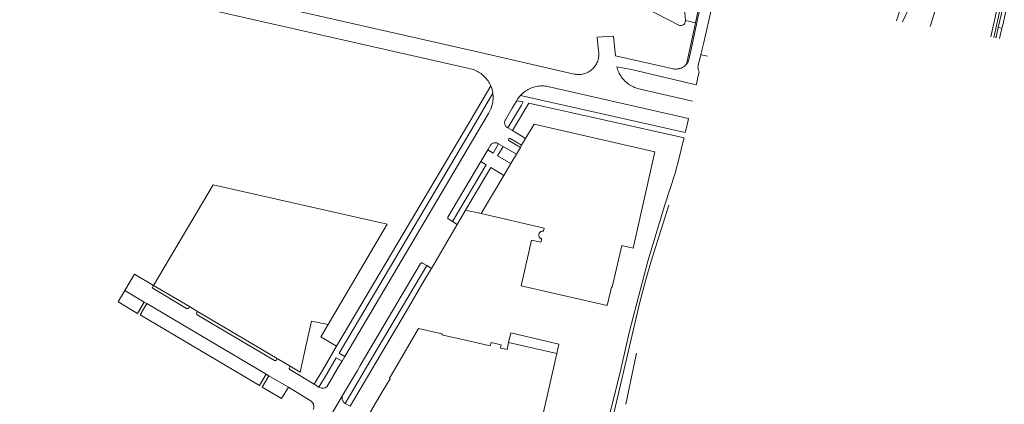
# Model space of a CAD drawing. Header units: metres. Extents: x 89888 to 94270, y 464165 to 468904.
# Tile 16 of 256: x 90939 to 91269, y 465049 to 465177. Entities that reach past the tile are written whole.
import ezdxf

# ---------------------------------------------------------------- set-up
doc = ezdxf.new("R2010")
doc.units = ezdxf.units.M
for name, color, linetype, lineweight in [('B_BEBOUWINGSGRENS_0', 251, 'CONTINUOUS', 13), ('B_OVERBOUWLIJN_LIJN_1', 251, 'CONTINUOUS', 13), ('G_GRENS_ALGEMEEN_0', 251, 'CONTINUOUS', 13), ('T_CULTUURGRENS_0', 251, 'CONTINUOUS', 13), ('T_HEK_LIJN_0', 251, 'CONTINUOUS', 13), ('V_WEGGRENS_0', 251, 'CONTINUOUS', 13), ('W_WATERGRENS_0', 251, 'CONTINUOUS', 13)]:
    doc.layers.add(name, color=color, linetype=linetype, lineweight=lineweight)

# ---------------------------------------------------------------- blocks, each defined once
blk = doc.blocks.new('OGT_BLOK4_ACAD_1_FMEBLOCK19')
at = {"layer": 'T_CULTUURGRENS_0'}
blk.add_line((26.48, 90.51), (26.52, 90.53), dxfattribs=at)
blk.add_lwpolyline([(-4.36, -43.62), (-4.36, -43.63), (-12.13, -62.31), (-18.73, -76.55), (-23.38, -85.05), (-26.52, -90.53)], dxfattribs=at)

msp = doc.modelspace()

# ---------------------------------------------------------------- linework, layer by layer
at = {"layer": 'B_BEBOUWINGSGRENS_0'}
for p, q in [((91107.09, 465135.22), (91108.42, 465137.46)), ((91105.34, 465132.25), (91106.68, 465134.52)), ((91106.68, 465134.52), (91107.09, 465135.22)), ((91103.48, 465129.1), (91105.34, 465132.25)), ((91101.14, 465125.15), (91103.48, 465129.1)), ((91093.57, 465112.34), (91101.14, 465125.15)), ((90995.82, 465081.23), (90983.82, 465088.33)), ((90998.55, 465079.62), (90995.82, 465081.23)), ((91025.23, 465063.85), (90998.55, 465079.62)), ((91029.58, 465061.28), (91025.23, 465063.85))]:
    msp.add_line(p, q, dxfattribs=at)
for points in [[(91108.42, 465137.46), (91111.27, 465142.29), (91151.67, 465133.03), (91144.38, 465100.83), (91140.61, 465101.68), (91137.44, 465087.69), (91137.14, 465087.76), (91135.75, 465081.58), (91106.89, 465088.12), (91107.46, 465090.62), (91110.39, 465103.49), (91113.54, 465102.77), (91113.79, 465103.87), (91113.63, 465103.92), (91113.47, 465103.99), (91113.33, 465104.09), (91113.2, 465104.2), (91113.08, 465104.32), (91112.98, 465104.46), (91112.9, 465104.61), (91112.84, 465104.78), (91112.8, 465104.94), (91112.79, 465105.11), (91112.79, 465105.29), (91112.82, 465105.46), (91112.87, 465105.62), (91112.94, 465105.78), (91113.02, 465105.92), (91113.13, 465106.06), (91113.26, 465106.18), (91113.39, 465106.28), (91113.54, 465106.36), (91113.7, 465106.43), (91113.87, 465106.47), (91114.04, 465106.49), (91114.21, 465106.49), (91114.38, 465106.47), (91114.6, 465107.52), (91093.57, 465112.34)], [(90983.82, 465088.33), (91003.75, 465121.97), (91062.09, 465108.8), (91042.26, 465075.2)], [(91042.26, 465075.2), (91036.76, 465076.36), (91034.49, 465066.39)], [(91110.42, 465028.2), (91118.89, 465065.55), (91102.71, 465069.21), (91102.18, 465066.83), (91101.77, 465066.93), (91100.71, 465067.16), (91100.01, 465067.32), (91100.03, 465067.37), (91100.25, 465068.36), (91100.24, 465068.46), (91097.82, 465069.01), (91096.83, 465069.23), (91096.57, 465068.1), (91084.36, 465070.87), (91082.65, 465071.26), (91080.37, 465071.78), (91080.44, 465072.07), (91078.87, 465072.42), (91072.58, 465073.85), (91064.58, 465060.27), (91062.78, 465057.23), (91063.03, 465057.06), (91060.63, 465053), (91059.3, 465050.75), (91055.6, 465044.46)], [(91034.49, 465066.39), (91032.89, 465059.32), (91029.58, 465061.28)]]:
    msp.add_lwpolyline(points, dxfattribs=at)
at = {"layer": 'B_OVERBOUWLIJN_LIJN_1'}
msp.add_lwpolyline([(91102.71, 465069.21), (91103.43, 465072.45), (91119.59, 465068.65), (91118.89, 465065.55)], dxfattribs=at)
at = {"layer": 'G_GRENS_ALGEMEEN_0'}
msp.add_line((91088.3, 465113.51), (91093.57, 465112.34), dxfattribs=at)
msp.add_lwpolyline([(91134.5, 465036.85), (91140.17, 465059.67), (91143.26, 465073.01), (91149.34, 465096.38), (91155.04, 465115.28), (91158.47, 465125.83), (91160, 465131.42), (91161.1, 465136.15)], dxfattribs=at)
at = {"layer": 'T_CULTUURGRENS_0'}
for p, q in [((91234.59, 465176.5), (91236.57, 465180.53)), ((91162, 465177.03), (91165.29, 465176.23)), ((91266.72, 465174.61), (91267.89, 465174.41)), ((91167.8, 465165.38), (91167.12, 465165.55)), ((91169.3, 465165.01), (91167.8, 465165.38)), ((91162.58, 465142.48), (91162.97, 465144.19)), ((91161.9, 465139.47), (91162.58, 465142.48))]:
    msp.add_line(p, q, dxfattribs=at)
for points in [[(91158.86, 465210.64), (91162, 465177.03)], [(91162, 465177.03), (91161.9, 465176.42), (91161.61, 465175.89), (91161.14, 465175.49), (91160.57, 465175.28), (91159.95, 465175.29), (91140.91, 465185.23)], [(91265.95, 465171.21), (91265.95, 465171.21), (91266.09, 465171.91)], [(91041.56, 465070.09), (91039.85, 465071.12), (91042.26, 465075.2)]]:
    msp.add_lwpolyline(points, dxfattribs=at)
at = {"layer": 'T_HEK_LIJN_0'}
for points in [[(91165.29, 465176.23), (91169.86, 465197.94), (91176.74, 465228.76), (91176.88, 465229.41)], [(91162.29, 465162.38), (91163.98, 465169.97), (91165.29, 465176.23)]]:
    msp.add_lwpolyline(points, dxfattribs=at)
at = {"layer": 'V_WEGGRENS_0'}
for p, q in [((91091.26, 465166.71), (90910.32, 465207.84)), ((91265.93, 465171.21), (91266.09, 465171.91)), ((91166.52, 465159.76), (91166.52, 465159.76)), ((91165.55, 465155.5), (91165.82, 465156.69)), ((91097.44, 465152.69), (91097.56, 465151.4)), ((91161.9, 465139.47), (91106.68, 465151.9)), ((91162.97, 465144.19), (91162.97, 465144.19)), ((91102.47, 465141.04), (91104.04, 465140.11)), ((91108.42, 465137.46), (91104.04, 465140.11)), ((91161.9, 465139.47), (91161.9, 465139.47)), ((91161.1, 465136.15), (91161.48, 465137.66)), ((91161.48, 465137.66), (91161.48, 465137.66)), ((91161.48, 465137.66), (91161.48, 465137.66)), ((91095.71, 465133.71), (91093.4, 465129.75)), ((91097.53, 465132.6), (91095.71, 465133.71)), ((91099.34, 465135.74), (91097.53, 465132.6)), ((91100.91, 465134.82), (91099.34, 465135.74)), ((91100.91, 465134.82), (91105.34, 465132.25)), ((91093.4, 465129.75), (91095.19, 465128.68)), ((91095.19, 465128.68), (91083.92, 465109.69)), ((91085.51, 465108.72), (91088.3, 465113.51)), ((91083.92, 465109.69), (91085.51, 465108.72)), ((91076.9, 465093.97), (91085.51, 465108.72)), ((91075.26, 465091.26), (91076.9, 465093.97)), ((91076.9, 465093.97), (91075.28, 465094.98)), ((90974.17, 465086.6), (90980.65, 465082.72)), ((90980.65, 465082.72), (90981.54, 465082.22)), ((91021.57, 465058.6), (90981.54, 465082.22)), ((91045.1, 465067.99), (91041.56, 465070.09)), ((91047.83, 465064.46), (91046.93, 465062.9)), ((91046.93, 465062.9), (91046.89, 465062.82)), ((91021.57, 465058.6), (91022.45, 465058.07)), ((91028.95, 465054.23), (91022.45, 465058.07)), ((91047.08, 465051.41), (91052.1, 465059.84)), ((91037.63, 465055.24), (91039.2, 465054.3)), ((91040.51, 465040.35), (91047.08, 465051.41)), ((91048.02, 465048.78), (91049.6, 465047.84))]:
    msp.add_line(p, q, dxfattribs=at)
for points in [[(91232.59, 465176.83), (91235.01, 465184.22), (91237.8, 465193.69), (91241.75, 465211.82), (91245.89, 465230.77), (91250.1, 465249.56), (91250.2, 465250), (91254.37, 465268.01), (91258.69, 465286.79), (91262.52, 465304.73), (91267.01, 465323.62), (91271.72, 465343.72), (91275.87, 465362.27), (91280.51, 465383.7), (91285.02, 465404.09), (91289.25, 465423.17)], [(91299.75, 465419.74), (91294.47, 465397.53), (91289.62, 465372.72), (91282.38, 465339.45), (91276.07, 465315.67), (91266.59, 465272.74), (91262.58, 465250), (91259.29, 465229.82), (91247.41, 465186.13), (91243.88, 465174.93)], [(91176.88, 465229.41), (91177.63, 465229.02), (91174.16, 465213.29), (91170.61, 465197.17), (91166.11, 465177.88), (91163.96, 465167.84), (91163.78, 465166.88), (91163.11, 465163.8), (91162.98, 465163.49), (91162.84, 465163.2), (91162.68, 465162.91), (91162.49, 465162.64), (91162.29, 465162.38)], [(91264.26, 465171.49), (91270.82, 465201.36), (91274.27, 465215.72), (91277.16, 465229.59), (91277.35, 465230.44)], [(91278.31, 465230.22), (91278.12, 465229.38), (91275.23, 465215.5), (91271.78, 465201.14), (91265.23, 465171.33)], [(91266.72, 465174.61), (91274.69, 465208.53), (91277.89, 465222.82), (91279.04, 465228.18)], [(90879.32, 465208.82), (90947.01, 465193.28), (91089.56, 465160.95)], [(91167.12, 465165.55), (91167.13, 465165.59), (91168.05, 465169.66), (91171.97, 465186.95)], [(91266.09, 465171.91), (91266.63, 465174.63), (91266.72, 465174.61)], [(91162.29, 465162.38), (91162.07, 465162.14), (91161.84, 465161.92), (91161.6, 465161.72), (91161.34, 465161.53), (91161.07, 465161.36), (91160.79, 465161.21), (91160.5, 465161.08), (91160.2, 465160.96), (91159.89, 465160.87), (91159.58, 465160.8), (91159.26, 465160.76), (91158.94, 465160.73), (91158.62, 465160.73), (91158.3, 465160.75), (91157.99, 465160.79), (91157.67, 465160.85), (91157.36, 465160.93), (91138.51, 465165.21), (91137.81, 465171.75), (91132.36, 465171.45), (91132.85, 465166.68), (91132.9, 465166.29), (91132.92, 465165.89), (91132.92, 465165.49), (91132.9, 465165.09), (91132.86, 465164.7), (91132.79, 465164.31), (91132.7, 465163.92), (91132.59, 465163.54), (91132.45, 465163.16), (91132.29, 465162.8), (91132.12, 465162.44), (91131.92, 465162.1), (91131.7, 465161.77), (91131.46, 465161.45), (91131.2, 465161.14), (91130.93, 465160.85), (91130.64, 465160.58), (91130.33, 465160.33), (91130.01, 465160.09), (91129.67, 465159.88), (91129.33, 465159.68), (91128.97, 465159.51), (91128.6, 465159.35), (91128.23, 465159.22), (91127.85, 465159.11), (91127.46, 465159.02), (91127.07, 465158.96), (91126.67, 465158.92), (91126.27, 465158.9), (91125.87, 465158.91), (91125.48, 465158.94), (91125.08, 465158.99), (91124.69, 465159.07), (91091.26, 465166.71)], [(91166.52, 465159.76), (91166.41, 465159.99), (91166.31, 465160.22), (91166.23, 465160.46), (91166.18, 465160.7), (91166.15, 465160.95), (91166.14, 465161.2), (91166.15, 465161.45), (91166.18, 465161.7), (91166.24, 465161.95), (91167.12, 465165.55)], [(91089.56, 465160.95), (91090.49, 465160.69), (91090.94, 465160.54), (91091.39, 465160.36), (91091.83, 465160.17), (91092.26, 465159.96), (91092.68, 465159.72), (91093.09, 465159.47), (91093.48, 465159.19), (91093.86, 465158.9), (91094.23, 465158.59), (91094.58, 465158.26), (91094.92, 465157.91), (91095.23, 465157.55), (91095.53, 465157.17), (91095.82, 465156.78), (91096.08, 465156.38), (91096.32, 465155.97), (91096.54, 465155.54), (91096.74, 465155.1)], [(91164.3, 465150.02), (91146.29, 465154.13), (91145.83, 465154.26), (91145.37, 465154.4), (91144.93, 465154.57), (91144.49, 465154.76), (91144.06, 465154.96), (91143.64, 465155.19), (91143.24, 465155.44), (91142.84, 465155.71), (91142.46, 465156), (91142.1, 465156.3), (91141.75, 465156.62), (91141.41, 465156.96), (91141.09, 465157.32), (91140.79, 465157.69), (91140.51, 465158.07), (91140.25, 465158.47), (91140.01, 465158.88), (91139.78, 465159.3), (91139.58, 465159.73), (91139.4, 465160.17), (91139.24, 465160.62), (91139.1, 465161.07), (91138.98, 465161.53), (91143.88, 465160.58), (91165.55, 465155.5)], [(91165.82, 465156.69), (91166, 465157.45), (91166.52, 465159.76)], [(91096.74, 465155.1), (91090.06, 465143.72), (91045.1, 465067.99)], [(91047.83, 465064.46), (91045.94, 465065.59), (91091.52, 465142.55), (91097.44, 465152.69)], [(91097.44, 465152.69), (91097.17, 465153.91), (91096.74, 465155.1)], [(91106.68, 465151.9), (91107.01, 465152.24), (91107.36, 465152.57), (91107.73, 465152.88), (91108.1, 465153.17), (91108.5, 465153.44), (91108.9, 465153.7), (91109.32, 465153.93), (91109.75, 465154.15), (91110.18, 465154.34), (91110.63, 465154.51), (91111.08, 465154.66), (91111.54, 465154.79), (91112.01, 465154.89), (91112.48, 465154.98), (91112.96, 465155.04), (91113.43, 465155.07), (91113.91, 465155.09), (91114.39, 465155.08), (91114.87, 465155.05), (91115.34, 465154.99), (91115.81, 465154.91), (91116.28, 465154.81), (91162.97, 465144.19)], [(91097.56, 465151.4), (91097.42, 465149.51), (91096.93, 465147.68), (91095.98, 465145.91), (91092.13, 465139.27), (91047.83, 465064.46)], [(91105.43, 465150.15), (91107.61, 465149.76), (91107.03, 465148.68), (91102.47, 465141.04)], [(91103.95, 465147.65), (91105.21, 465149.78), (91105.43, 465150.15)], [(91104.04, 465140.11), (91109.46, 465149.26), (91161.48, 465137.66)], [(91106.68, 465151.9), (91105.85, 465150.87), (91105.43, 465150.15)], [(91102.47, 465141.04), (91102.28, 465141.15), (91102.11, 465141.27), (91101.95, 465141.41), (91101.81, 465141.57), (91101.69, 465141.74), (91101.59, 465141.93), (91101.5, 465142.12), (91101.44, 465142.33), (91101.4, 465142.54), (91101.39, 465142.75), (91101.39, 465142.96), (91101.43, 465143.17), (91101.48, 465143.38), (91101.55, 465143.57), (91101.65, 465143.76), (91103.95, 465147.65)], [(91095.71, 465133.71), (91096.62, 465135.22), (91096.75, 465135.38), (91096.89, 465135.53), (91097.04, 465135.66), (91097.21, 465135.78), (91097.39, 465135.88), (91097.58, 465135.96), (91097.77, 465136.02), (91097.97, 465136.05), (91098.18, 465136.07), (91098.38, 465136.07), (91098.59, 465136.04), (91098.78, 465135.99), (91098.98, 465135.93), (91099.16, 465135.84), (91099.34, 465135.74)], [(91106.68, 465134.52), (91102.8, 465136.78), (91102.74, 465136.84), (91102.69, 465136.91), (91102.66, 465136.99), (91102.65, 465137.08), (91102.66, 465137.16), (91102.77, 465137.39), (91102.83, 465137.45), (91102.9, 465137.5), (91102.99, 465137.52), (91103.07, 465137.53), (91103.16, 465137.52), (91103.24, 465137.48), (91107.09, 465135.22)], [(91103.48, 465129.1), (91099.05, 465131.71), (91100.91, 465134.82)], [(91083.92, 465109.69), (91082.47, 465110.58), (91082.4, 465110.66), (91082.36, 465110.75), (91082.33, 465110.84), (91082.33, 465110.95), (91082.35, 465111.04), (91082.39, 465111.14), (91093.4, 465129.75)], [(91088.3, 465113.51), (91096.76, 465127.73), (91101.14, 465125.15)], [(91075.28, 465094.98), (91054.77, 465060.42), (91050.89, 465053.68), (91048.02, 465048.78)], [(91052.1, 465059.84), (91053.01, 465061.51), (91073.25, 465095.69), (91073.32, 465095.76), (91073.4, 465095.81), (91073.49, 465095.84), (91073.58, 465095.86), (91073.68, 465095.86), (91073.77, 465095.84), (91073.85, 465095.8), (91075.28, 465094.98)], [(90983.82, 465088.33), (90977.39, 465092.05), (90974.17, 465086.6)], [(91049.6, 465047.84), (91058.34, 465062.65), (91068.37, 465079.6), (91075.26, 465091.26)], [(90974.17, 465086.6), (90971.91, 465082.77), (90978.39, 465078.95), (90980.65, 465082.72)], [(90983.82, 465088.33), (90983.32, 465087.46), (90994.87, 465080.63), (90995.02, 465080.59), (90995.17, 465080.59), (90995.32, 465080.63), (90995.46, 465080.7), (90995.57, 465080.81), (90995.82, 465081.23)], [(90981.54, 465082.22), (90979.29, 465078.43), (91019.3, 465054.78), (91021.57, 465058.6)], [(90998.55, 465079.62), (90998.27, 465079.17), (90998.23, 465079.02), (90998.23, 465078.87), (90998.27, 465078.73), (90998.35, 465078.6), (90998.46, 465078.5), (91024.27, 465063.22), (91024.42, 465063.18), (91024.57, 465063.18), (91024.72, 465063.21), (91024.85, 465063.28), (91024.97, 465063.39), (91025.23, 465063.85)], [(91045.1, 465067.99), (91040.51, 465060.05), (91037.63, 465055.24)], [(91039.2, 465054.3), (91041.72, 465058.49), (91045.02, 465064.06), (91046.93, 465062.9)], [(91037.63, 465055.24), (91029.49, 465060.12), (91029.38, 465060.22), (91029.3, 465060.35), (91029.26, 465060.5), (91029.26, 465060.65), (91029.3, 465060.8), (91029.58, 465061.28)], [(91046.89, 465062.82), (91045.46, 465060.45), (91044.18, 465058.33), (91042.23, 465054.88)], [(91022.45, 465058.07), (91020.22, 465054.23), (91026.65, 465050.43), (91028.95, 465054.23)], [(91028.95, 465054.23), (91036.59, 465049.57), (91037.03, 465049.13), (91037.34, 465048.59), (91037.48, 465047.98), (91037.46, 465047.36), (91037.27, 465046.77)], [(91042.23, 465054.88), (91041.82, 465054.41), (91041.29, 465054.08), (91040.69, 465053.91), (91040.07, 465053.93), (91039.48, 465054.13), (91039.2, 465054.3)], [(91048.02, 465048.78), (91047.86, 465048.87), (91047.69, 465049.01), (91047.53, 465049.16), (91047.39, 465049.33), (91047.26, 465049.51), (91047.16, 465049.7), (91047.07, 465049.9), (91047.01, 465050.11), (91046.97, 465050.33), (91046.94, 465050.54), (91046.95, 465050.76), (91046.97, 465050.98), (91047.01, 465051.2), (91047.08, 465051.41)]]:
    msp.add_lwpolyline(points, dxfattribs=at)
at = {"layer": 'W_WATERGRENS_0'}
msp.add_line((91141.96, 465048.54), (91145.51, 465065.65), dxfattribs=at)
for points in [[(91269.5, 465181.28), (91268.36, 465175.88), (91267.89, 465174.41)], [(91267.89, 465174.41), (91267.12, 465171.01), (91267.12, 465171.01)], [(91156.35, 465115.16), (91154.5, 465109.12), (91150.48, 465096.41), (91148.61, 465089.84), (91146.56, 465082.28), (91135.23, 465034.01)]]:
    msp.add_lwpolyline(points, dxfattribs=at)

# ---------------------------------------------------------------- block references
at = {"layer": 'T_CULTUURGRENS_0'}
msp.add_blockref('OGT_BLOK4_ACAD_1_FMEBLOCK19', (91134.63, 465045.64), dxfattribs=at)

doc.saveas('drawing.dxf')
